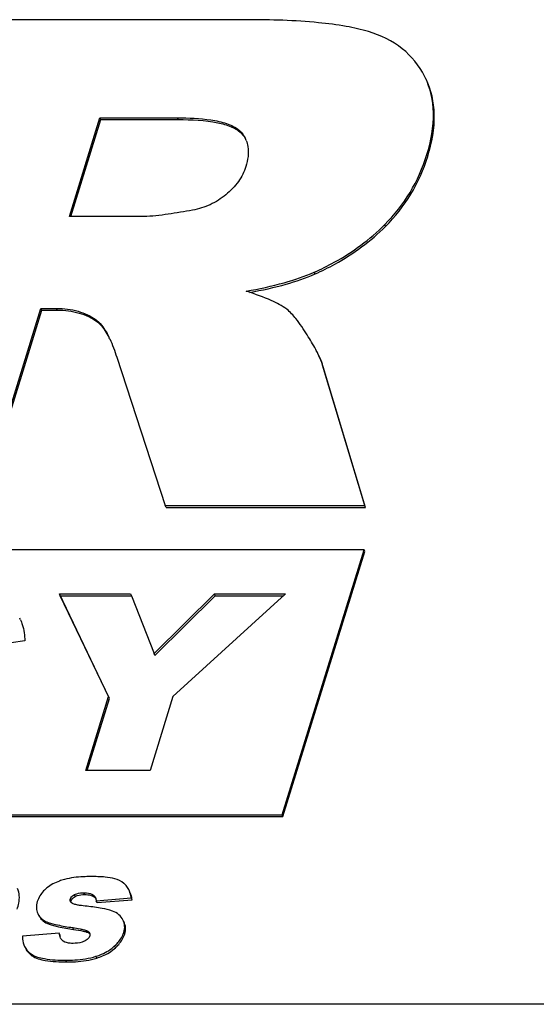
# Model space of a CAD drawing. Header units: millimetres. Extents: x 0 to 4200, y 0 to 2970.
# Tile 9 of 14: x 3161 to 3179, y 879 to 914. Entities that reach past the tile are written whole.
import ezdxf

# ---------------------------------------------------------------- set-up
doc = ezdxf.new("R2010")
doc.units = ezdxf.units.MM
doc.header["$LTSCALE"] = 231
doc.layers.get('0').update_dxf_attribs({"linetype": 'CONTINUOUS'})

msp = doc.modelspace()

# ---------------------------------------------------------------- linework, layer by layer
at = {"color": 7, "linetype": 'Continuous'}
for p, q in [((3168.704, 913.674), (3158.268, 913.674)), ((3175.015, 911.626), (3174.992, 911.672)), ((3162.399, 906.691), (3163.482, 910.194)), ((3162.449, 906.691), (3163.512, 910.132)), ((3163.482, 910.194), (3166.232, 910.194)), ((3163.512, 910.132), (3163.482, 910.194)), ((3163.512, 910.132), (3166.263, 910.132)), ((3165.039, 906.691), (3162.399, 906.691)), ((3159.231, 896.44), (3161.393, 903.435)), ((3161.393, 903.435), (3161.946, 903.435)), ((3161.423, 903.373), (3161.393, 903.435)), ((3159.262, 896.378), (3161.423, 903.373)), ((3161.423, 903.373), (3161.976, 903.373)), ((3164.079, 901.707), (3165.797, 896.44)), ((3172.874, 896.44), (3171.373, 901.425)), ((3172.904, 896.378), (3171.404, 901.362)), ((3165.827, 896.378), (3165.797, 896.44)), ((3165.797, 896.44), (3172.874, 896.44)), ((3172.904, 896.378), (3172.874, 896.44)), ((3165.827, 896.378), (3172.904, 896.378)), ((3172.848, 894.874), (3062.321, 894.874)), ((3169.944, 885.474), (3172.848, 894.874)), ((3169.974, 885.412), (3172.879, 894.812)), ((3172.879, 894.812), (3172.848, 894.874)), ((3162.045, 893.307), (3164.573, 893.307)), ((3163.789, 889.665), (3162.045, 893.307)), ((3162.075, 893.245), (3162.045, 893.307)), ((3164.573, 893.307), (3164.598, 893.243)), ((3165.402, 891.191), (3167.544, 893.307)), ((3170.047, 893.294), (3166.071, 889.665)), ((3167.544, 893.307), (3170.062, 893.307)), ((3167.574, 893.245), (3167.544, 893.307)), ((3170.062, 893.307), (3170.047, 893.294)), ((3162.075, 893.245), (3164.597, 893.245)), ((3163.82, 889.603), (3162.075, 893.245)), ((3164.598, 893.243), (3165.402, 891.191)), ((3165.448, 891.144), (3167.574, 893.245)), ((3167.574, 893.245), (3169.994, 893.245)), ((3160.821, 891.64), (3158.521, 891.307)), ((3165.432, 891.129), (3165.402, 891.191)), ((3165.432, 891.129), (3165.448, 891.144)), ((3162.978, 887.04), (3163.789, 889.665)), ((3163.028, 887.04), (3163.82, 889.603)), ((3163.82, 889.603), (3163.789, 889.665)), ((3166.071, 889.665), (3165.26, 887.04)), ((3165.26, 887.04), (3162.978, 887.04)), ((3070.469, 885.474), (3169.944, 885.474)), ((3070.5, 885.412), (3169.974, 885.412)), ((3169.974, 885.412), (3169.944, 885.474)), ((3163.351, 882.423), (3164.595, 882.525)), ((3163.382, 882.361), (3164.626, 882.463)), ((3164.626, 882.463), (3164.595, 882.525)), ((3163.382, 882.361), (3163.351, 882.423)), ((3161.28, 881.973), (3161.298, 881.94)), ((3161.311, 881.91), (3161.329, 881.878)), ((3162.043, 881.272), (3160.743, 881.17)), ((3162.074, 881.21), (3162.043, 881.272)), ((3597.131, 878.753), (2628.175, 878.753))]:
    msp.add_line(p, q, dxfattribs=at)
at = {"color": 9, "linetype": 'Continuous'}
for p, q in [((3166.263, 910.132), (3166.232, 910.194)), ((3168.456, 909.682), (3168.426, 909.744)), ((3175.107, 908.827), (3175.076, 908.889)), ((3173.612, 906.344), (3173.581, 906.406)), ((3171.115, 904.657), (3171.084, 904.72)), ((3161.976, 903.373), (3161.946, 903.435)), ((3163.377, 902.964), (3163.346, 903.026)), ((3171.404, 901.362), (3171.373, 901.425)), ((3162.465, 882.423), (3162.434, 882.485)), ((3162.611, 882.58), (3162.58, 882.642)), ((3162.949, 882.647), (3162.918, 882.709)), ((3163.285, 882.561), (3163.255, 882.623)), ((3161.329, 881.878), (3161.312, 881.911)), ((3161.678, 881.594), (3161.647, 881.657)), ((3162.548, 881.411), (3162.517, 881.473)), ((3163.063, 881.298), (3163.032, 881.36)), ((3164.361, 881.239), (3164.33, 881.301)), ((3164.037, 880.761), (3164.006, 880.823)), ((3161.074, 880.477), (3161.043, 880.539)), ((3163.373, 880.393), (3163.342, 880.455)), ((3162.31, 880.256), (3162.28, 880.318))]:
    msp.add_line(p, q, dxfattribs=at)
at = {"color": 7, "linetype": 'Continuous'}
for centre, radius, start, end in [((3167.806, 909.043), 0.933, 21.9072, 26.1376), ((3163.833, 889.369), 15.454, 71.5681, 71.7521), ((3160.578, 900.836), 3.589, 25.0355, 26.1397), ((3159.258, 891.772), 1.538, 23.5549, 26.1314), ((3163.116, 882.44), 0.232, 22.2282, 26.1231), ((3162.532, 882.438), 0.106, 206.1344, 209.8748), ((3161.858, 882.266), 0.648, 210.249, 218.7135)]:
    msp.add_arc(centre, radius, start, end, dxfattribs=at)
for points, knots in [([(3173.01, 913.25), (3172.749, 913.329), (3172.159, 913.459), (3170.723, 913.642), (3169.547, 913.674), (3168.704, 913.674)], [0, 0, 0, 0, 0.188247, 0.416828, 1, 1, 1, 1]), ([(3174.992, 911.672), (3174.801, 912.043), (3174.241, 912.741), (3173.437, 913.122), (3173.01, 913.25)], [0, 0, 0, 0, 0.482769, 1, 1, 1, 1]), ([(3175.076, 908.889), (3175.224, 909.369), (3175.405, 910.299), (3175.203, 911.242), (3175.015, 911.626)], [0, 0, 0, 0, 0.539978, 1, 1, 1, 1]), ([(3175.107, 908.827), (3175.255, 909.307), (3175.436, 910.237), (3175.234, 911.18), (3175.045, 911.564)], [0, 0, 0, 0, 0.539978, 1, 1, 1, 1]), ([(3166.232, 910.194), (3166.629, 910.194), (3167.219, 910.171), (3167.959, 910.017), (3168.299, 909.861), (3168.426, 909.744)], [0, 0, 0, 0, 0.524084, 0.772366, 1, 1, 1, 1]), ([(3166.263, 910.132), (3166.732, 910.132), (3167.372, 910.106), (3168.106, 909.91), (3168.365, 909.767), (3168.456, 909.682)], [0, 0, 0, 0, 0.618569, 0.835757, 1, 1, 1, 1]), ([(3168.672, 909.391), (3168.7, 909.322), (3168.781, 909.017), (3168.726, 908.693), (3168.656, 908.466)], [0, 0, 0, 0, 0.239021, 1, 1, 1, 1]), ([(3173.581, 906.406), (3173.923, 906.749), (3174.534, 907.52), (3174.931, 908.421), (3175.076, 908.889)], [0, 0, 0, 0, 0.496782, 1, 1, 1, 1]), ([(3173.612, 906.344), (3173.953, 906.687), (3174.564, 907.458), (3174.962, 908.359), (3175.107, 908.827)], [0, 0, 0, 0, 0.496782, 1, 1, 1, 1]), ([(3168.656, 908.466), (3168.598, 908.278), (3168.407, 907.902), (3168.116, 907.602), (3167.949, 907.465)], [0, 0, 0, 0, 0.476962, 1, 1, 1, 1]), ([(3167.949, 907.465), (3167.78, 907.326), (3167.408, 907.086), (3166.985, 906.957), (3166.77, 906.919)], [0, 0, 0, 0, 0.501368, 1, 1, 1, 1]), ([(3166.77, 906.919), (3166.481, 906.867), (3166.048, 906.794), (3165.471, 906.718), (3165.182, 906.691), (3165.039, 906.691)], [0, 0, 0, 0, 0.504151, 0.754119, 1, 1, 1, 1]), ([(3171.084, 904.72), (3171.323, 904.826), (3172.227, 905.272), (3173.055, 905.878), (3173.581, 906.406)], [0, 0, 0, 0, 0.259506, 1, 1, 1, 1]), ([(3171.115, 904.657), (3171.354, 904.764), (3172.257, 905.209), (3173.085, 905.816), (3173.612, 906.344)], [0, 0, 0, 0, 0.259506, 1, 1, 1, 1]), ([(3168.673, 904.046), (3169.126, 904.126), (3169.944, 904.301), (3170.741, 904.567), (3171.084, 904.72)], [0, 0, 0, 0, 0.550522, 1, 1, 1, 1]), ([(3168.798, 904.001), (3169.232, 904.08), (3170.018, 904.252), (3170.783, 904.51), (3171.115, 904.657)], [0, 0, 0, 0, 0.549093, 1, 1, 1, 1]), ([(3170.108, 903.403), (3169.942, 903.531), (3169.481, 903.762), (3169.004, 903.936), (3168.72, 904.03)], [0, 0, 0, 0, 0.411799, 1, 1, 1, 1]), ([(3161.946, 903.435), (3162.204, 903.435), (3162.701, 903.38), (3163.157, 903.164), (3163.346, 903.026)], [0, 0, 0, 0, 0.525388, 1, 1, 1, 1]), ([(3170.832, 902.494), (3170.707, 902.692), (3170.49, 903.014), (3170.23, 903.309), (3170.108, 903.403)], [0, 0, 0, 0, 0.603543, 1, 1, 1, 1]), ([(3161.976, 903.373), (3162.237, 903.373), (3162.734, 903.317), (3163.19, 903.101), (3163.377, 902.964)], [0, 0, 0, 0, 0.529551, 1, 1, 1, 1]), ([(3163.346, 903.026), (3163.399, 902.988), (3163.586, 902.812), (3163.716, 902.587), (3163.8, 902.417)], [0, 0, 0, 0, 0.255922, 1, 1, 1, 1]), ([(3163.377, 902.964), (3163.416, 902.935), (3163.591, 902.781), (3163.715, 902.579), (3163.799, 902.417)], [0, 0, 0, 0, 0.21255, 1, 1, 1, 1]), ([(3171.211, 901.829), (3171.187, 901.879), (3171.07, 902.106), (3170.938, 902.325), (3170.832, 902.494)], [0, 0, 0, 0, 0.218401, 1, 1, 1, 1]), ([(3171.373, 901.425), (3171.365, 901.455), (3171.321, 901.594), (3171.261, 901.727), (3171.211, 901.829)], [0, 0, 0, 0, 0.21697, 1, 1, 1, 1]), ([(3171.404, 901.362), (3171.395, 901.393), (3171.351, 901.532), (3171.292, 901.665), (3171.242, 901.767)], [0, 0, 0, 0, 0.21697, 1, 1, 1, 1]), ([(3160.668, 892.387), (3160.692, 892.332), (3160.78, 892.092), (3160.815, 891.835), (3160.821, 891.64)], [0, 0, 0, 0, 0.233777, 1, 1, 1, 1]), ([(3162.225, 883.183), (3162.165, 883.166), (3161.945, 883.096), (3161.736, 882.986), (3161.604, 882.88)], [0, 0, 0, 0, 0.269012, 1, 1, 1, 1]), ([(3163.158, 883.284), (3163.068, 883.284), (3162.755, 883.276), (3162.441, 883.241), (3162.225, 883.183)], [0, 0, 0, 0, 0.287952, 1, 1, 1, 1]), ([(3164.013, 883.205), (3163.902, 883.239), (3163.615, 883.276), (3163.329, 883.284), (3163.158, 883.284)], [0, 0, 0, 0, 0.405101, 1, 1, 1, 1]), ([(3164.413, 882.965), (3164.39, 882.992), (3164.277, 883.102), (3164.129, 883.17), (3164.013, 883.205)], [0, 0, 0, 0, 0.229118, 1, 1, 1, 1]), ([(3160.55, 882.123), (3160.573, 882.196), (3160.634, 882.433), (3160.641, 882.703), (3160.565, 882.856)], [0, 0, 0, 0, 0.3084, 1, 1, 1, 1]), ([(3161.604, 882.88), (3161.563, 882.847), (3161.415, 882.714), (3161.306, 882.536), (3161.263, 882.397)], [0, 0, 0, 0, 0.265658, 1, 1, 1, 1]), ([(3164.595, 882.525), (3164.591, 882.552), (3164.572, 882.653), (3164.54, 882.753), (3164.507, 882.82)], [0, 0, 0, 0, 0.269022, 1, 1, 1, 1]), ([(3162.434, 882.485), (3162.439, 882.501), (3162.469, 882.568), (3162.531, 882.616), (3162.58, 882.642)], [0, 0, 0, 0, 0.229879, 1, 1, 1, 1]), ([(3162.465, 882.423), (3162.469, 882.438), (3162.499, 882.505), (3162.561, 882.553), (3162.611, 882.58)], [0, 0, 0, 0, 0.223111, 1, 1, 1, 1]), ([(3162.58, 882.642), (3162.606, 882.657), (3162.715, 882.699), (3162.832, 882.709), (3162.918, 882.709)], [0, 0, 0, 0, 0.258841, 1, 1, 1, 1]), ([(3162.611, 882.58), (3162.632, 882.592), (3162.739, 882.636), (3162.857, 882.647), (3162.949, 882.647)], [0, 0, 0, 0, 0.207131, 1, 1, 1, 1]), ([(3162.918, 882.709), (3162.949, 882.709), (3163.066, 882.704), (3163.185, 882.671), (3163.255, 882.623)], [0, 0, 0, 0, 0.268931, 1, 1, 1, 1]), ([(3162.949, 882.647), (3162.982, 882.647), (3163.098, 882.642), (3163.217, 882.608), (3163.285, 882.561)], [0, 0, 0, 0, 0.287774, 1, 1, 1, 1]), ([(3164.626, 882.463), (3164.621, 882.49), (3164.603, 882.591), (3164.571, 882.69), (3164.538, 882.758)], [0, 0, 0, 0, 0.269022, 1, 1, 1, 1]), ([(3161.263, 882.397), (3161.241, 882.325), (3161.215, 882.179), (3161.25, 882.034), (3161.28, 881.973)], [0, 0, 0, 0, 0.52307, 1, 1, 1, 1]), ([(3163.027, 882.23), (3162.938, 882.239), (3162.805, 882.254), (3162.632, 882.286), (3162.547, 882.307), (3162.51, 882.326)], [0, 0, 0, 0, 0.510097, 0.760123, 1, 1, 1, 1]), ([(3163.924, 882.06), (3163.807, 882.106), (3163.508, 882.173), (3163.206, 882.212), (3163.027, 882.23)], [0, 0, 0, 0, 0.41126, 1, 1, 1, 1]), ([(3161.329, 881.878), (3161.366, 881.813), (3161.467, 881.694), (3161.605, 881.621), (3161.678, 881.594)], [0, 0, 0, 0, 0.490903, 1, 1, 1, 1]), ([(3161.352, 881.861), (3161.408, 881.792), (3161.506, 881.714), (3161.617, 881.667), (3161.647, 881.657)], [0, 0, 0, 0, 0.736523, 1, 1, 1, 1]), ([(3164.301, 881.747), (3164.267, 881.816), (3164.157, 881.949), (3164.007, 882.028), (3163.924, 882.06)], [0, 0, 0, 0, 0.46353, 1, 1, 1, 1]), ([(3164.33, 881.301), (3164.353, 881.376), (3164.377, 881.531), (3164.334, 881.681), (3164.301, 881.747)], [0, 0, 0, 0, 0.515396, 1, 1, 1, 1]), ([(3161.647, 881.657), (3161.755, 881.618), (3162.046, 881.551), (3162.338, 881.501), (3162.517, 881.473)], [0, 0, 0, 0, 0.387745, 1, 1, 1, 1]), ([(3161.678, 881.594), (3161.786, 881.555), (3162.076, 881.489), (3162.368, 881.439), (3162.548, 881.411)], [0, 0, 0, 0, 0.387745, 1, 1, 1, 1]), ([(3162.517, 881.473), (3162.606, 881.459), (3162.738, 881.438), (3162.909, 881.401), (3162.995, 881.38), (3163.032, 881.36)], [0, 0, 0, 0, 0.50796, 0.758354, 1, 1, 1, 1]), ([(3162.548, 881.411), (3162.662, 881.393), (3162.833, 881.361), (3163.009, 881.327), (3163.063, 881.298)], [0, 0, 0, 0, 0.65573, 1, 1, 1, 1]), ([(3164.361, 881.239), (3164.384, 881.314), (3164.408, 881.468), (3164.365, 881.619), (3164.332, 881.685)], [0, 0, 0, 0, 0.515396, 1, 1, 1, 1]), ([(3160.743, 881.17), (3160.741, 881.137), (3160.742, 881.011), (3160.772, 880.884), (3160.813, 880.801)], [0, 0, 0, 0, 0.268233, 1, 1, 1, 1]), ([(3163.12, 881.178), (3163.115, 881.161), (3163.081, 881.086), (3163.011, 881.035), (3162.957, 881.005)], [0, 0, 0, 0, 0.229553, 1, 1, 1, 1]), ([(3164.006, 880.823), (3164.046, 880.86), (3164.18, 880.999), (3164.289, 881.168), (3164.33, 881.301)], [0, 0, 0, 0, 0.279975, 1, 1, 1, 1]), ([(3164.037, 880.761), (3164.076, 880.798), (3164.211, 880.937), (3164.319, 881.106), (3164.361, 881.239)], [0, 0, 0, 0, 0.279975, 1, 1, 1, 1]), ([(3160.813, 880.801), (3160.825, 880.776), (3160.884, 880.674), (3160.971, 880.59), (3161.043, 880.539)], [0, 0, 0, 0, 0.243169, 1, 1, 1, 1]), ([(3160.843, 880.739), (3160.856, 880.714), (3160.914, 880.612), (3161.001, 880.528), (3161.074, 880.477)], [0, 0, 0, 0, 0.243169, 1, 1, 1, 1]), ([(3162.53, 880.914), (3162.497, 880.914), (3162.377, 880.918), (3162.25, 880.944), (3162.177, 880.996)], [0, 0, 0, 0, 0.268158, 1, 1, 1, 1]), ([(3162.957, 881.005), (3162.923, 880.987), (3162.788, 880.929), (3162.638, 880.914), (3162.53, 880.914)], [0, 0, 0, 0, 0.258665, 1, 1, 1, 1]), ([(3163.342, 880.455), (3163.41, 880.477), (3163.648, 880.564), (3163.873, 880.697), (3164.006, 880.823)], [0, 0, 0, 0, 0.277838, 1, 1, 1, 1]), ([(3163.373, 880.393), (3163.44, 880.415), (3163.679, 880.502), (3163.903, 880.635), (3164.037, 880.761)], [0, 0, 0, 0, 0.277838, 1, 1, 1, 1]), ([(3161.043, 880.539), (3161.179, 880.444), (3161.605, 880.336), (3162.023, 880.318), (3162.28, 880.318)], [0, 0, 0, 0, 0.392958, 1, 1, 1, 1]), ([(3161.074, 880.477), (3161.21, 880.382), (3161.635, 880.273), (3162.054, 880.256), (3162.31, 880.256)], [0, 0, 0, 0, 0.392958, 1, 1, 1, 1]), ([(3162.28, 880.318), (3162.383, 880.318), (3162.74, 880.328), (3163.1, 880.378), (3163.342, 880.455)], [0, 0, 0, 0, 0.287398, 1, 1, 1, 1]), ([(3162.31, 880.256), (3162.413, 880.256), (3162.77, 880.266), (3163.13, 880.315), (3163.373, 880.393)], [0, 0, 0, 0, 0.287398, 1, 1, 1, 1])]:
    msp.add_open_spline(points, degree=3, knots=knots, dxfattribs=at)
for points in [[(3168.426, 909.744), (3168.514, 909.662), (3168.59, 909.563), (3168.644, 909.454)], [(3168.456, 909.682), (3168.523, 909.619), (3168.583, 909.548), (3168.631, 909.47)], [(3163.83, 902.355), (3163.928, 902.145), (3164.008, 901.927), (3164.079, 901.707)], [(3164.507, 882.82), (3164.482, 882.872), (3164.45, 882.921), (3164.413, 882.965)], [(3162.437, 882.391), (3162.423, 882.419), (3162.425, 882.455), (3162.434, 882.485)], [(3163.255, 882.623), (3163.284, 882.603), (3163.308, 882.574), (3163.324, 882.542)], [(3163.285, 882.561), (3163.305, 882.547), (3163.322, 882.53), (3163.336, 882.511)], [(3163.33, 882.528), (3163.336, 882.513), (3163.341, 882.497), (3163.344, 882.481)], [(3163.344, 882.481), (3163.348, 882.462), (3163.35, 882.443), (3163.351, 882.423)], [(3162.51, 882.326), (3162.482, 882.339), (3162.456, 882.359), (3162.441, 882.385)], [(3162.458, 882.394), (3162.459, 882.404), (3162.462, 882.413), (3162.465, 882.423)], [(3162.086, 881.105), (3162.061, 881.157), (3162.048, 881.215), (3162.043, 881.272)], [(3162.084, 881.141), (3162.079, 881.164), (3162.076, 881.187), (3162.074, 881.21)], [(3162.107, 881.068), (3162.099, 881.08), (3162.092, 881.093), (3162.086, 881.105)], [(3162.177, 880.996), (3162.15, 881.015), (3162.126, 881.04), (3162.107, 881.068)], [(3163.032, 881.36), (3163.066, 881.342), (3163.099, 881.317), (3163.116, 881.283)], [(3163.063, 881.298), (3163.075, 881.292), (3163.087, 881.284), (3163.099, 881.276)], [(3163.099, 881.276), (3163.109, 881.268), (3163.118, 881.26), (3163.126, 881.251)], [(3163.116, 881.283), (3163.127, 881.261), (3163.13, 881.234), (3163.127, 881.21)], [(3163.127, 881.21), (3163.126, 881.199), (3163.124, 881.189), (3163.12, 881.178)]]:
    msp.add_open_spline(points, degree=3, dxfattribs=at)

doc.saveas('drawing.dxf')
